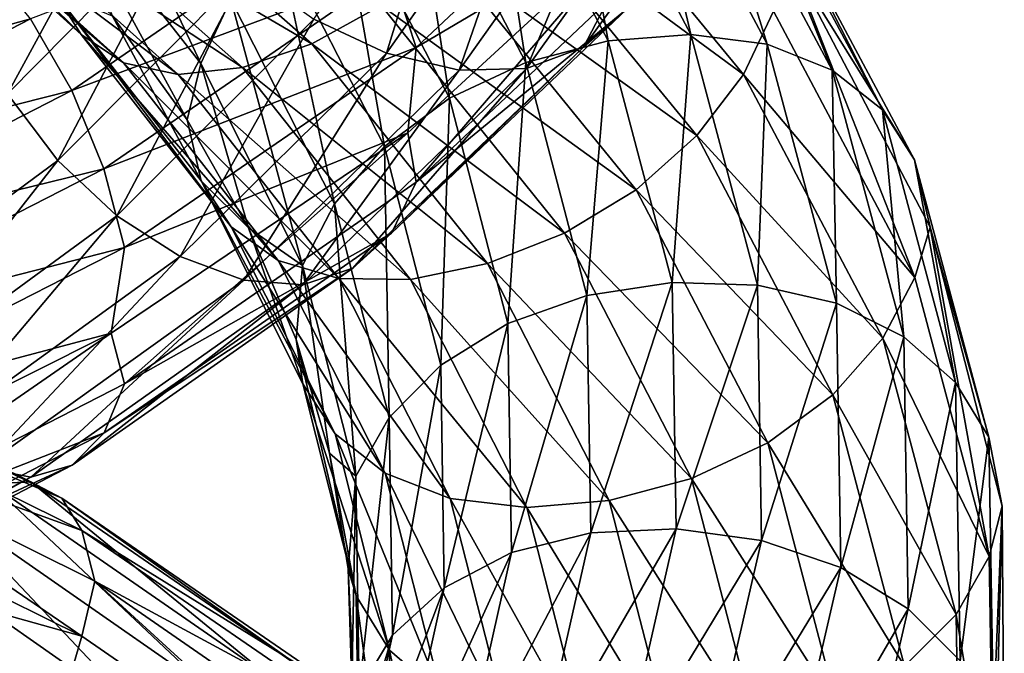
# Model space of a CAD drawing. Header units: metres. Extents: x -109 to 109, y -452 to 89.
# Tile 189 of 256: x 11 to 19, y -320 to -315. Entities that reach past the tile are written whole.
import ezdxf

# ---------------------------------------------------------------- set-up
doc = ezdxf.new("R2010")
doc.units = ezdxf.units.M
doc.layers.add('solid_K244270000C71_000_01', color=7, linetype='CONTINUOUS')

msp = doc.modelspace()

# ---------------------------------------------------------------- linework, layer by layer
at = {"layer": 'solid_K244270000C71_000_01'}
for points in [[(10.301637, -314.904724, 846.095886), (10.094054, -314.280579, 846.289795), (11.531868, -312.808899, 844.981628)], [(11.769019, -313.406952, 844.759827), (10.301637, -314.904724, 846.095886), (11.531868, -312.808899, 844.981628)], [(14.619587, -313.145691, 827.260925), (15.632985, -315.074341, 829.148071), (15.262187, -313.021301, 826.96521)], [(15.262187, -313.021301, 826.96521), (16.320129, -315.020447, 828.94574), (15.858481, -313.034637, 826.594543)], [(15.632985, -315.074341, 829.148071), (16.320129, -315.020447, 828.94574), (15.262187, -313.021301, 826.96521)], [(15.858481, -313.034637, 826.594543), (16.957756, -315.100983, 828.659973), (16.365774, -313.192078, 826.169312)], [(16.320129, -315.020447, 828.94574), (16.957756, -315.100983, 828.659973), (15.858481, -313.034637, 826.594543)], [(13.783134, -315.176483, 845.083313), (13.177569, -314.894775, 844.8172), (14.414374, -313.120392, 843.082275)], [(15.076777, -313.338013, 843.25708), (13.783134, -315.176483, 845.083313), (14.414374, -313.120392, 843.082275)], [(11.009986, -313.695526, 825.73175), (12.235402, -315.263306, 827.113342), (11.235078, -313.138184, 825.947754)], [(12.235402, -315.263306, 827.113342), (12.485546, -314.726776, 827.367676), (11.235078, -313.138184, 825.947754)], [(13.97722, -313.394928, 827.463379), (14.94609, -315.254639, 829.255554), (14.619587, -313.145691, 827.260925)], [(14.94609, -315.254639, 829.255554), (15.632985, -315.074341, 829.148071), (14.619587, -313.145691, 827.260925)], [(16.874733, -313.124054, 844.274231), (15.426821, -315.126984, 846.357544), (16.352888, -313.347931, 843.870361)], [(15.794184, -314.803802, 846.851746), (15.426821, -315.126984, 846.357544), (16.874733, -313.124054, 844.274231)], [(16.365774, -313.192078, 826.169312), (17.500214, -315.31781, 828.30481), (16.756882, -313.475067, 825.718933)], [(16.957756, -315.100983, 828.659973), (17.500214, -315.31781, 828.30481), (16.365774, -313.192078, 826.169312)], [(11.237995, -315.020721, 824.511719), (11.011544, -314.665314, 824.991943), (9.446282, -313.242859, 823.810303)], [(9.640544, -313.572449, 823.304749), (11.237995, -315.020721, 824.511719), (9.446282, -313.242859, 823.810303)], [(13.822262, -314.494232, 850.186829), (14.029845, -315.128601, 849.993225), (16.028278, -313.250031, 848.059631)], [(16.028278, -313.250031, 848.059631), (14.029845, -315.128601, 849.993225), (15.994979, -313.96814, 847.8703)], [(14.38848, -315.318695, 845.444031), (13.783134, -315.176483, 845.083313), (15.076777, -313.338013, 843.25708)], [(15.738938, -313.417694, 843.525024), (14.38848, -315.318695, 845.444031), (15.076777, -313.338013, 843.25708)], [(15.081542, -313.315735, 822.309631), (16.760124, -315.355103, 824.279175), (14.730755, -313.859436, 822.21051)], [(16.352888, -313.347931, 843.870361), (14.94975, -315.305206, 845.877075), (15.738938, -313.417694, 843.525024)], [(15.426821, -315.126984, 846.357544), (14.94975, -315.305206, 845.877075), (16.352888, -313.347931, 843.870361)], [(17.010269, -314.826141, 824.534485), (16.760124, -315.355103, 824.279175), (15.081542, -313.315735, 822.309631)], [(10.62425, -315.517029, 846.033264), (10.301637, -314.904724, 846.095886), (11.769019, -313.406952, 844.759827)], [(12.137587, -313.98114, 844.651062), (10.62425, -315.517029, 846.033264), (11.769019, -313.406952, 844.759827)], [(13.381623, -313.756042, 827.553955), (14.309208, -315.553192, 829.256653), (13.97722, -313.394928, 827.463379)], [(14.309208, -315.553192, 829.256653), (14.94609, -315.254639, 829.255554), (13.97722, -313.394928, 827.463379)], [(14.94975, -315.305206, 845.877075), (14.38848, -315.318695, 845.444031), (15.738938, -313.417694, 843.525024)], [(11.290398, -313.452789, 821.23822), (13.161233, -315.099396, 822.686584), (10.794352, -313.708466, 821.690063)], [(13.739265, -314.780457, 822.404236), (13.161233, -315.099396, 822.686584), (11.290398, -313.452789, 821.23822)], [(16.756882, -313.475067, 825.718933), (17.918432, -315.649109, 827.906006), (17.008537, -313.8591, 825.275085)], [(17.500214, -315.31781, 828.30481), (17.918432, -315.649109, 827.906006), (16.756882, -313.475067, 825.718933)], [(11.589932, -315.257385, 824.006348), (11.237995, -315.020721, 824.511719), (9.640544, -313.572449, 823.304749)], [(9.942454, -313.77121, 822.757202), (11.589932, -315.257385, 824.006348), (9.640544, -313.572449, 823.304749)], [(12.046418, -315.354156, 823.512329), (11.589932, -315.257385, 824.006348), (9.942454, -313.77121, 822.757202)], [(10.334051, -313.820282, 822.206604), (12.046418, -315.354156, 823.512329), (9.942454, -313.77121, 822.757202)], [(10.794352, -313.708466, 821.690063), (12.582991, -315.29715, 823.063782), (10.334051, -313.820282, 822.206604)], [(13.161233, -315.099396, 822.686584), (12.582991, -315.29715, 823.063782), (10.794352, -313.708466, 821.690063)], [(11.009986, -313.695526, 825.73175), (11.498612, -314.868713, 825.976379), (12.120542, -315.733459, 826.736633)], [(11.009986, -313.695526, 825.73175), (12.120542, -315.733459, 826.736633), (12.235402, -315.263306, 827.113342)], [(12.875377, -314.211456, 827.519226), (13.767869, -315.956787, 829.144348), (13.381623, -313.756042, 827.553955)], [(13.767869, -315.956787, 829.144348), (14.309208, -315.553192, 829.256653), (13.381623, -313.756042, 827.553955)], [(12.582991, -315.29715, 823.063782), (12.046418, -315.354156, 823.512329), (10.334051, -313.820282, 822.206604)], [(14.730755, -313.859436, 822.21051), (16.370295, -315.864227, 824.122925), (14.27521, -314.35965, 822.239868)], [(16.760124, -315.355103, 824.279175), (16.370295, -315.864227, 824.122925), (14.730755, -313.859436, 822.21051)], [(17.008537, -313.8591, 825.275085), (18.187531, -316.067291, 827.49231), (17.150328, -314.398499, 824.948181)], [(17.918432, -315.649109, 827.906006), (18.187531, -316.067291, 827.49231), (17.008537, -313.8591, 825.275085)], [(10.814235, -314.890137, 851.644897), (11.160169, -315.489136, 851.784607), (13.499648, -313.874817, 850.244324)], [(13.499648, -313.874817, 850.244324), (11.160169, -315.489136, 851.784607), (13.822262, -314.494232, 850.186829)], [(11.042701, -316.073303, 846.111877), (10.62425, -315.517029, 846.033264), (12.137587, -313.98114, 844.651062)], [(12.615642, -314.489624, 844.667786), (11.042701, -316.073303, 846.111877), (12.137587, -313.98114, 844.651062)], [(15.994979, -313.96814, 847.8703), (13.961836, -315.84314, 849.784302), (14.031274, -316.253876, 849.245789)], [(14.029845, -315.128601, 849.993225), (13.961836, -315.84314, 849.784302), (15.994979, -313.96814, 847.8703)], [(15.994979, -313.96814, 847.8703), (14.031274, -316.253876, 849.245789), (16.029911, -314.362885, 847.323914)], [(12.485546, -314.726776, 827.367676), (13.351017, -316.433685, 828.931335), (12.875377, -314.211456, 827.519226)], [(13.351017, -316.433685, 828.931335), (13.767869, -315.956787, 829.144348), (12.875377, -314.211456, 827.519226)], [(10.40761, -314.388062, 851.347839), (7.906001, -315.695831, 852.421448), (10.814235, -314.890137, 851.644897)], [(14.27521, -314.35965, 822.239868), (15.864047, -316.31662, 824.081116), (13.739265, -314.780457, 822.404236)], [(16.029911, -314.362885, 847.323914), (14.031274, -316.253876, 849.245789), (15.794184, -314.803802, 846.851746)], [(16.370295, -315.864227, 824.122925), (15.864047, -316.31662, 824.081116), (14.27521, -314.35965, 822.239868)], [(17.150328, -314.398499, 824.948181), (18.189383, -317.048584, 826.737854), (17.010269, -314.826141, 824.534485)], [(17.150328, -314.398499, 824.948181), (18.316015, -316.629761, 827.178162), (18.189383, -317.048584, 826.737854)], [(18.187531, -316.067291, 827.49231), (18.316015, -316.629761, 827.178162), (17.150328, -314.398499, 824.948181)], [(11.534567, -316.533264, 846.335571), (11.042701, -316.073303, 846.111877), (12.615642, -314.489624, 844.667786)], [(11.160169, -315.489136, 851.784607), (11.426873, -316.141724, 851.765808), (13.822262, -314.494232, 850.186829)], [(13.822262, -314.494232, 850.186829), (11.426873, -316.141724, 851.765808), (14.029845, -315.128601, 849.993225)], [(13.177569, -314.894775, 844.8172), (11.534567, -316.533264, 846.335571), (12.615642, -314.489624, 844.667786)], [(11.011544, -314.665314, 824.991943), (12.237134, -316.242004, 826.36377), (11.498612, -314.868713, 825.976379)], [(12.488789, -316.627045, 825.912292), (12.237134, -316.242004, 826.36377), (11.011544, -314.665314, 824.991943)], [(11.237995, -315.020721, 824.511719), (12.488789, -316.627045, 825.912292), (11.011544, -314.665314, 824.991943)], [(12.235402, -315.263306, 827.113342), (13.083533, -316.947449, 828.635498), (12.485546, -314.726776, 827.367676)], [(13.083533, -316.947449, 828.635498), (13.351017, -316.433685, 828.931335), (12.485546, -314.726776, 827.367676)], [(13.739265, -314.780457, 822.404236), (15.268452, -316.678802, 824.164124), (13.161233, -315.099396, 822.686584)], [(15.864047, -316.31662, 824.081116), (15.268452, -316.678802, 824.164124), (13.739265, -314.780457, 822.404236)], [(15.794184, -314.803802, 846.851746), (13.824937, -316.678436, 848.73584), (15.426821, -315.126984, 846.357544)], [(14.031274, -316.253876, 849.245789), (13.824937, -316.678436, 848.73584), (15.794184, -314.803802, 846.851746)], [(17.010269, -314.826141, 824.534485), (18.189383, -317.048584, 826.737854), (16.760124, -315.355103, 824.279175)], [(7.906001, -315.695831, 852.421448), (8.214889, -316.234863, 852.768921), (10.814235, -314.890137, 851.644897)], [(10.814235, -314.890137, 851.644897), (8.214889, -316.234863, 852.768921), (11.160169, -315.489136, 851.784607)], [(12.237134, -316.242004, 826.36377), (12.120542, -315.733459, 826.736633), (11.498612, -314.868713, 825.976379)], [(12.064629, -316.872772, 846.683105), (11.534567, -316.533264, 846.335571), (13.177569, -314.894775, 844.8172)], [(13.783134, -315.176483, 845.083313), (12.064629, -316.872772, 846.683105), (13.177569, -314.894775, 844.8172)], [(12.879897, -316.907104, 825.454773), (12.488789, -316.627045, 825.912292), (11.237995, -315.020721, 824.511719)], [(11.589932, -315.257385, 824.006348), (12.879897, -316.907104, 825.454773), (11.237995, -315.020721, 824.511719)], [(14.94609, -315.254639, 829.255554), (15.455264, -317.199219, 831.145081), (15.632985, -315.074341, 829.148071)], [(15.455264, -317.199219, 831.145081), (16.16556, -317.091797, 831.136963), (15.632985, -315.074341, 829.148071)], [(15.632985, -315.074341, 829.148071), (16.16556, -317.091797, 831.136963), (16.320129, -315.020447, 828.94574)], [(16.16556, -317.091797, 831.136963), (16.876112, -317.112457, 831.032471), (16.320129, -315.020447, 828.94574)], [(16.320129, -315.020447, 828.94574), (16.876112, -317.112457, 831.032471), (16.957756, -315.100983, 828.659973)], [(11.426873, -316.141724, 851.765808), (11.598482, -316.799652, 851.59491), (14.029845, -315.128601, 849.993225)], [(14.029845, -315.128601, 849.993225), (11.598482, -316.799652, 851.59491), (13.961836, -315.84314, 849.784302)], [(13.161233, -315.099396, 822.686584), (14.626083, -316.9328, 824.360535), (12.582991, -315.29715, 823.063782)], [(15.268452, -316.678802, 824.164124), (14.626083, -316.9328, 824.360535), (13.161233, -315.099396, 822.686584)], [(15.426821, -315.126984, 846.357544), (13.503377, -316.971985, 848.186829), (14.94975, -315.305206, 845.877075)], [(13.824937, -316.678436, 848.73584), (13.503377, -316.971985, 848.186829), (15.426821, -315.126984, 846.357544)], [(16.876112, -317.112457, 831.032471), (17.535463, -317.264008, 830.835632), (16.957756, -315.100983, 828.659973)], [(16.957756, -315.100983, 828.659973), (17.535463, -317.264008, 830.835632), (17.500214, -315.31781, 828.30481)], [(12.5945, -317.071503, 847.126587), (12.064629, -316.872772, 846.683105), (13.783134, -315.176483, 845.083313)], [(14.38848, -315.318695, 845.444031), (12.5945, -317.071503, 847.126587), (13.783134, -315.176483, 845.083313)], [(14.309208, -315.553192, 829.256653), (14.796685, -317.43161, 831.052429), (14.94609, -315.254639, 829.255554)], [(14.796685, -317.43161, 831.052429), (15.455264, -317.199219, 831.145081), (14.94609, -315.254639, 829.255554)], [(13.387189, -317.058472, 825.02478), (12.879897, -316.907104, 825.454773), (11.589932, -315.257385, 824.006348)], [(12.046418, -315.354156, 823.512329), (13.387189, -317.058472, 825.02478), (11.589932, -315.257385, 824.006348)], [(12.582991, -315.29715, 823.063782), (13.983483, -317.06424, 824.653259), (12.046418, -315.354156, 823.512329)], [(12.235402, -315.263306, 827.113342), (12.120542, -315.733459, 826.736633), (12.633032, -316.635284, 827.540771)], [(12.235402, -315.263306, 827.113342), (12.633032, -316.635284, 827.540771), (13.083533, -316.947449, 828.635498)], [(14.626083, -316.9328, 824.360535), (13.983483, -317.06424, 824.653259), (12.582991, -315.29715, 823.063782)], [(13.085789, -317.108887, 847.637939), (12.5945, -317.071503, 847.126587), (14.38848, -315.318695, 845.444031)], [(14.94975, -315.305206, 845.877075), (13.085789, -317.108887, 847.637939), (14.38848, -315.318695, 845.444031)], [(13.503377, -316.971985, 848.186829), (13.085789, -317.108887, 847.637939), (14.94975, -315.305206, 845.877075)], [(17.500214, -315.31781, 828.30481), (18.096399, -317.54361, 830.553833), (17.918432, -315.649109, 827.906006)], [(17.535463, -317.264008, 830.835632), (18.096399, -317.54361, 830.553833), (17.500214, -315.31781, 828.30481)], [(13.983483, -317.06424, 824.653259), (13.387189, -317.058472, 825.02478), (12.046418, -315.354156, 823.512329)], [(16.760124, -315.355103, 824.279175), (17.9219, -317.556305, 826.439697), (16.370295, -315.864227, 824.122925)], [(18.189383, -317.048584, 826.737854), (17.9219, -317.556305, 826.439697), (16.760124, -315.355103, 824.279175)], [(8.214889, -316.234863, 852.768921), (8.477672, -316.866516, 852.950195), (11.160169, -315.489136, 851.784607)], [(11.160169, -315.489136, 851.784607), (8.477672, -316.866516, 852.950195), (11.426873, -316.141724, 851.765808)], [(11.042701, -316.073303, 846.111877), (9.129008, -317.489594, 847.296936), (10.62425, -315.517029, 846.033264)], [(13.767869, -315.956787, 829.144348), (14.236904, -317.780457, 830.858826), (14.309208, -315.553192, 829.256653)], [(14.236904, -317.780457, 830.858826), (14.796685, -317.43161, 831.052429), (14.309208, -315.553192, 829.256653)], [(17.918432, -315.649109, 827.906006), (18.528866, -317.925934, 830.209045), (18.187531, -316.067291, 827.49231)], [(18.096399, -317.54361, 830.553833), (18.528866, -317.925934, 830.209045), (17.918432, -315.649109, 827.906006)], [(12.237134, -316.242004, 826.36377), (12.633032, -316.635284, 827.540771), (12.120542, -315.733459, 826.736633)], [(13.961836, -315.84314, 849.784302), (11.488463, -317.514099, 851.369934), (11.599664, -317.935211, 850.836975)], [(11.598482, -316.799652, 851.59491), (11.488463, -317.514099, 851.369934), (13.961836, -315.84314, 849.784302)], [(13.961836, -315.84314, 849.784302), (11.599664, -317.935211, 850.836975), (14.031274, -316.253876, 849.245789)], [(16.370295, -315.864227, 824.122925), (17.505047, -318.027588, 826.221497), (15.864047, -316.31662, 824.081116)], [(17.9219, -317.556305, 826.439697), (17.505047, -318.027588, 826.221497), (16.370295, -315.864227, 824.122925)], [(13.351017, -316.433685, 828.931335), (13.805851, -318.216705, 830.581543), (13.767869, -315.956787, 829.144348)], [(13.805851, -318.216705, 830.581543), (14.236904, -317.780457, 830.858826), (13.767869, -315.956787, 829.144348)], [(9.535634, -317.996674, 847.583618), (9.129008, -317.489594, 847.296936), (11.042701, -316.073303, 846.111877)], [(11.534567, -316.533264, 846.335571), (9.535634, -317.996674, 847.583618), (11.042701, -316.073303, 846.111877)], [(18.187531, -316.067291, 827.49231), (18.807133, -318.380219, 829.826904), (18.316015, -316.629761, 827.178162)], [(18.528866, -317.925934, 830.209045), (18.807133, -318.380219, 829.826904), (18.187531, -316.067291, 827.49231)], [(8.477672, -316.866516, 852.950195), (8.680271, -317.545654, 852.961853), (11.426873, -316.141724, 851.765808)], [(11.426873, -316.141724, 851.765808), (8.680271, -317.545654, 852.961853), (11.598482, -316.799652, 851.59491)], [(14.031274, -316.253876, 849.245789), (11.599664, -317.935211, 850.836975), (13.824937, -316.678436, 848.73584)], [(12.237134, -316.242004, 826.36377), (13.085384, -317.935974, 827.875427), (12.633032, -316.635284, 827.540771)], [(13.354484, -318.353485, 827.455261), (13.085384, -317.935974, 827.875427), (12.237134, -316.242004, 826.36377)], [(12.488789, -316.627045, 825.912292), (13.354484, -318.353485, 827.455261), (12.237134, -316.242004, 826.36377)], [(15.864047, -316.31662, 824.081116), (16.963709, -318.427521, 826.102478), (15.268452, -316.678802, 824.164124)], [(17.505047, -318.027588, 826.221497), (16.963709, -318.427521, 826.102478), (15.864047, -316.31662, 824.081116)], [(13.083533, -316.947449, 828.635498), (13.529255, -318.70636, 830.242188), (13.351017, -316.433685, 828.931335)], [(13.529255, -318.70636, 830.242188), (13.805851, -318.216705, 830.581543), (13.351017, -316.433685, 828.931335)], [(9.973837, -318.385925, 848.000244), (9.535634, -317.996674, 847.583618), (11.534567, -316.533264, 846.335571)], [(12.064629, -316.872772, 846.683105), (9.973837, -318.385925, 848.000244), (11.534567, -316.533264, 846.335571)], [(13.772703, -318.681183, 827.049683), (13.354484, -318.353485, 827.455261), (12.488789, -316.627045, 825.912292)], [(12.879897, -316.907104, 825.454773), (13.772703, -318.681183, 827.049683), (12.488789, -316.627045, 825.912292)], [(13.085384, -317.935974, 827.875427), (13.030739, -317.566284, 828.378662), (12.633032, -316.635284, 827.540771)], [(13.083533, -316.947449, 828.635498), (12.633032, -316.635284, 827.540771), (13.030739, -317.566284, 828.378662)], [(18.316015, -316.629761, 827.178162), (18.809048, -319.376495, 829.057983), (18.189383, -317.048584, 826.737854)], [(18.316015, -316.629761, 827.178162), (18.916643, -318.957794, 829.516235), (18.809048, -319.376495, 829.057983)], [(18.807133, -318.380219, 829.826904), (18.916643, -318.957794, 829.516235), (18.316015, -316.629761, 827.178162)], [(13.824937, -316.678436, 848.73584), (11.429085, -318.345551, 850.294739), (13.503377, -316.971985, 848.186829)], [(11.599664, -317.935211, 850.836975), (11.429085, -318.345551, 850.294739), (13.824937, -316.678436, 848.73584)], [(15.268452, -316.678802, 824.164124), (16.326826, -318.725464, 826.097168), (14.626083, -316.9328, 824.360535)], [(16.963709, -318.427521, 826.102478), (16.326826, -318.725464, 826.097168), (15.268452, -316.678802, 824.164124)], [(8.680271, -317.545654, 852.961853), (8.810631, -318.222382, 852.808594), (11.598482, -316.799652, 851.59491)], [(11.598482, -316.799652, 851.59491), (8.810631, -318.222382, 852.808594), (11.488463, -317.514099, 851.369934)], [(10.411881, -318.633331, 848.514038), (9.973837, -318.385925, 848.000244), (12.064629, -316.872772, 846.683105)], [(12.5945, -317.071503, 847.126587), (10.411881, -318.633331, 848.514038), (12.064629, -316.872772, 846.683105)], [(13.503377, -316.971985, 848.186829), (11.163251, -318.613403, 849.699036), (13.085789, -317.108887, 847.637939)], [(11.429085, -318.345551, 850.294739), (11.163251, -318.613403, 849.699036), (13.503377, -316.971985, 848.186829)], [(14.31516, -318.892426, 826.68927), (13.772703, -318.681183, 827.049683), (12.879897, -316.907104, 825.454773)], [(13.387189, -317.058472, 825.02478), (14.31516, -318.892426, 826.68927), (12.879897, -316.907104, 825.454773)], [(13.083533, -316.947449, 828.635498), (13.030739, -317.566284, 828.378662), (13.308364, -318.515625, 829.237671)], [(13.083533, -316.947449, 828.635498), (13.308364, -318.515625, 829.237671), (13.529255, -318.70636, 830.242188)], [(14.626083, -316.9328, 824.360535), (15.639931, -318.908264, 826.200317), (13.983483, -317.06424, 824.653259)], [(16.326826, -318.725464, 826.097168), (15.639931, -318.908264, 826.200317), (14.626083, -316.9328, 824.360535)], [(14.952787, -318.96698, 826.401367), (14.31516, -318.892426, 826.68927), (13.387189, -317.058472, 825.02478)], [(13.983483, -317.06424, 824.653259), (14.952787, -318.96698, 826.401367), (13.387189, -317.058472, 825.02478)], [(18.189383, -317.048584, 826.737854), (18.809048, -319.376495, 829.057983), (17.9219, -317.556305, 826.439697)], [(10.81803, -318.714569, 849.091919), (10.411881, -318.633331, 848.514038), (12.5945, -317.071503, 847.126587)], [(13.085789, -317.108887, 847.637939), (10.81803, -318.714569, 849.091919), (12.5945, -317.071503, 847.126587)], [(11.163251, -318.613403, 849.699036), (10.81803, -318.714569, 849.091919), (13.085789, -317.108887, 847.637939)], [(15.639931, -318.908264, 826.200317), (14.952787, -318.96698, 826.401367), (13.983483, -317.06424, 824.653259)], [(15.455264, -317.199219, 831.145081), (15.486699, -319.180054, 833.066284), (16.16556, -317.091797, 831.136963)], [(15.486699, -319.180054, 833.066284), (16.198441, -319.147247, 833.159058), (16.16556, -317.091797, 831.136963)], [(16.16556, -317.091797, 831.136963), (16.198441, -319.147247, 833.159058), (16.876112, -317.112457, 831.032471)], [(16.198441, -319.147247, 833.159058), (16.910439, -319.244202, 833.153809), (16.876112, -317.112457, 831.032471)], [(16.876112, -317.112457, 831.032471), (16.910439, -319.244202, 833.153809), (17.535463, -317.264008, 830.835632)], [(14.796685, -317.43161, 831.052429), (14.826781, -319.344696, 832.87854), (15.455264, -317.199219, 831.145081)], [(14.826781, -319.344696, 832.87854), (15.486699, -319.180054, 833.066284), (15.455264, -317.199219, 831.145081)], [(16.910439, -319.244202, 833.153809), (17.571129, -319.468475, 833.047241), (17.535463, -317.264008, 830.835632)], [(17.535463, -317.264008, 830.835632), (17.571129, -319.468475, 833.047241), (18.096399, -317.54361, 830.553833)], [(8.095018, -317.405396, 812.080627), (10.817824, -318.754242, 813.119202), (8.288473, -317.512085, 811.47583)], [(10.482503, -318.770264, 813.702698), (10.817824, -318.754242, 813.119202), (8.095018, -317.405396, 812.080627)], [(14.236904, -317.780457, 830.858826), (14.265862, -319.637482, 832.602478), (14.796685, -317.43161, 831.052429)], [(14.265862, -319.637482, 832.602478), (14.826781, -319.344696, 832.87854), (14.796685, -317.43161, 831.052429)], [(8.288473, -317.512085, 811.47583), (11.076348, -318.88913, 812.541504), (8.41295, -317.763245, 810.927856)], [(10.817824, -318.754242, 813.119202), (11.076348, -318.88913, 812.541504), (8.288473, -317.512085, 811.47583)], [(11.488463, -317.514099, 851.369934), (8.676813, -318.923767, 852.556213), (8.811528, -319.365723, 852.041748)], [(8.810631, -318.222382, 852.808594), (8.676813, -318.923767, 852.556213), (11.488463, -317.514099, 851.369934)], [(11.488463, -317.514099, 851.369934), (8.811528, -319.365723, 852.041748), (11.599664, -317.935211, 850.836975)], [(17.571129, -319.468475, 833.047241), (18.133207, -319.812286, 832.839905), (18.096399, -317.54361, 830.553833)], [(18.096399, -317.54361, 830.553833), (18.133207, -319.812286, 832.839905), (18.528866, -317.925934, 830.209045)], [(13.53117, -319.705261, 829.471191), (13.308364, -318.515625, 829.237671), (13.030739, -317.566284, 828.378662)], [(13.085384, -317.935974, 827.875427), (13.53117, -319.705261, 829.471191), (13.030739, -317.566284, 828.378662)], [(17.9219, -317.556305, 826.439697), (18.532452, -319.861755, 828.714966), (17.505047, -318.027588, 826.221497)], [(18.809048, -319.376495, 829.057983), (18.532452, -319.861755, 828.714966), (17.9219, -317.556305, 826.439697)], [(8.41295, -317.763245, 810.927856), (11.242693, -319.159912, 812.009033), (8.511023, -318.168427, 810.493958)], [(11.076348, -318.88913, 812.541504), (11.242693, -319.159912, 812.009033), (8.41295, -317.763245, 810.927856)], [(13.805851, -318.216705, 830.581543), (13.833932, -320.032104, 832.259888), (14.236904, -317.780457, 830.858826)], [(13.833932, -320.032104, 832.259888), (14.265862, -319.637482, 832.602478), (14.236904, -317.780457, 830.858826)], [(11.599664, -317.935211, 850.836975), (8.811528, -319.365723, 852.041748), (11.429085, -318.345551, 850.294739)], [(13.809436, -320.157135, 829.083801), (13.53117, -319.705261, 829.471191), (13.085384, -317.935974, 827.875427)], [(13.354484, -318.353485, 827.455261), (13.809436, -320.157135, 829.083801), (13.085384, -317.935974, 827.875427)], [(18.133207, -319.812286, 832.839905), (18.566553, -320.246826, 832.549866), (18.528866, -317.925934, 830.209045)], [(18.528866, -317.925934, 830.209045), (18.566553, -320.246826, 832.549866), (18.807133, -318.380219, 829.826904)], [(17.505047, -318.027588, 826.221497), (18.101398, -320.292969, 828.431885), (16.963709, -318.427521, 826.102478)], [(18.532452, -319.861755, 828.714966), (18.101398, -320.292969, 828.431885), (17.505047, -318.027588, 826.221497)], [(8.511023, -318.168427, 810.493958), (11.243837, -320.042084, 811.234497), (8.413806, -318.638428, 810.162048)], [(8.511023, -318.168427, 810.493958), (11.3518, -319.581482, 811.585205), (11.243837, -320.042084, 811.234497)], [(11.242693, -319.159912, 812.009033), (11.3518, -319.581482, 811.585205), (8.511023, -318.168427, 810.493958)], [(13.529255, -318.70636, 830.242188), (13.556772, -320.49704, 831.876404), (13.805851, -318.216705, 830.581543)], [(13.556772, -320.49704, 831.876404), (13.833932, -320.032104, 832.259888), (13.805851, -318.216705, 830.581543)], [(11.429085, -318.345551, 850.294739), (8.681951, -319.764313, 851.473633), (11.163251, -318.613403, 849.699036)], [(8.811528, -319.365723, 852.041748), (8.681951, -319.764313, 851.473633), (11.429085, -318.345551, 850.294739)], [(14.241902, -320.535126, 828.732666), (13.809436, -320.157135, 829.083801), (13.354484, -318.353485, 827.455261)], [(13.772703, -318.681183, 827.049683), (14.241902, -320.535126, 828.732666), (13.354484, -318.353485, 827.455261)], [(16.963709, -318.427521, 826.102478), (17.541616, -320.637451, 828.231934), (16.326826, -318.725464, 826.097168)], [(18.101398, -320.292969, 828.431885), (17.541616, -320.637451, 828.231934), (16.963709, -318.427521, 826.102478)], [(18.566553, -320.246826, 832.549866), (18.845385, -320.738007, 832.199707), (18.807133, -318.380219, 829.826904)], [(18.807133, -318.380219, 829.826904), (18.845385, -320.738007, 832.199707), (18.916643, -318.957794, 829.516235)], [(13.53117, -319.705261, 829.471191), (13.463611, -319.478577, 830.110596), (13.308364, -318.515625, 829.237671)], [(13.529255, -318.70636, 830.242188), (13.308364, -318.515625, 829.237671), (13.463611, -319.478577, 830.110596)], [(11.163251, -318.613403, 849.699036), (8.480014, -320.011261, 850.840698), (10.81803, -318.714569, 849.091919)], [(8.681951, -319.764313, 851.473633), (8.480014, -320.011261, 850.840698), (11.163251, -318.613403, 849.699036)], [(10.81803, -318.714569, 849.091919), (8.217772, -320.083466, 850.187317), (10.411881, -318.633331, 848.514038)], [(8.413806, -318.638428, 810.162048), (11.243837, -320.042084, 811.234497), (8.290077, -319.214874, 809.986145)], [(14.802839, -320.809692, 828.445068), (14.241902, -320.535126, 828.732666), (13.772703, -318.681183, 827.049683)], [(14.31516, -318.892426, 826.68927), (14.802839, -320.809692, 828.445068), (13.772703, -318.681183, 827.049683)], [(8.480014, -320.011261, 850.840698), (8.217772, -320.083466, 850.187317), (10.81803, -318.714569, 849.091919)], [(10.088351, -318.945831, 814.25354), (12.317123, -320.496399, 815.525269), (10.482503, -318.770264, 813.702698)], [(10.482503, -318.770264, 813.702698), (12.798354, -320.371918, 815.031677), (10.817824, -318.754242, 813.119202)], [(12.317123, -320.496399, 815.525269), (12.798354, -320.371918, 815.031677), (10.482503, -318.770264, 813.702698)], [(10.817824, -318.754242, 813.119202), (13.207757, -320.400787, 814.495239), (11.076348, -318.88913, 812.541504)], [(12.798354, -320.371918, 815.031677), (13.207757, -320.400787, 814.495239), (10.817824, -318.754242, 813.119202)], [(13.529255, -318.70636, 830.242188), (13.463611, -319.478577, 830.110596), (13.495816, -320.450165, 830.990234)], [(13.529255, -318.70636, 830.242188), (13.495816, -320.450165, 830.990234), (13.556772, -320.49704, 831.876404)], [(16.326826, -318.725464, 826.097168), (16.883039, -320.867493, 828.134216), (15.639931, -318.908264, 826.200317)], [(17.541616, -320.637451, 828.231934), (16.883039, -320.867493, 828.134216), (16.326826, -318.725464, 826.097168)], [(9.66359, -319.261932, 814.738403), (11.798523, -320.758698, 815.94696), (10.088351, -318.945831, 814.25354)], [(11.798523, -320.758698, 815.94696), (12.317123, -320.496399, 815.525269), (10.088351, -318.945831, 814.25354)], [(11.076348, -318.88913, 812.541504), (13.523395, -320.571899, 813.951904), (11.242693, -319.159912, 812.009033)], [(13.207757, -320.400787, 814.495239), (13.523395, -320.571899, 813.951904), (11.076348, -318.88913, 812.541504)], [(15.46219, -320.95694, 828.24469), (14.802839, -320.809692, 828.445068), (14.31516, -318.892426, 826.68927)], [(14.952787, -318.96698, 826.401367), (15.46219, -320.95694, 828.24469), (14.31516, -318.892426, 826.68927)], [(15.639931, -318.908264, 826.200317), (16.172743, -320.975067, 828.139709), (14.952787, -318.96698, 826.401367)], [(16.883039, -320.867493, 828.134216), (16.172743, -320.975067, 828.139709), (15.639931, -318.908264, 826.200317)], [(16.172743, -320.975067, 828.139709), (15.46219, -320.95694, 828.24469), (14.952787, -318.96698, 826.401367)], [(18.916643, -318.957794, 829.516235), (18.847305, -321.749512, 831.416016), (18.809048, -319.376495, 829.057983)], [(18.845385, -320.738007, 832.199707), (18.934977, -321.332214, 831.893127), (18.916643, -318.957794, 829.516235)], [(18.916643, -318.957794, 829.516235), (18.934977, -321.332214, 831.893127), (18.847305, -321.749512, 831.416016)], [(11.242693, -319.159912, 812.009033), (13.726489, -320.868011, 813.439148), (11.3518, -319.581482, 811.585205)], [(13.523395, -320.571899, 813.951904), (13.726489, -320.868011, 813.439148), (11.242693, -319.159912, 812.009033)], [(14.401538, -321.243622, 834.670471), (15.042529, -321.146179, 834.951721), (15.486699, -319.180054, 833.066284)], [(14.826781, -319.344696, 832.87854), (14.401538, -321.243622, 834.670471), (15.486699, -319.180054, 833.066284)], [(15.042529, -321.146179, 834.951721), (15.733856, -321.187469, 835.143738), (16.198441, -319.147247, 833.159058)], [(15.486699, -319.180054, 833.066284), (15.042529, -321.146179, 834.951721), (16.198441, -319.147247, 833.159058)], [(16.198441, -319.147247, 833.159058), (15.733856, -321.187469, 835.143738), (16.910439, -319.244202, 833.153809)], [(8.290077, -319.214874, 809.986145), (11.078491, -320.605164, 811.034973), (8.097255, -319.8284, 809.960938)], [(11.243837, -320.042084, 811.234497), (11.078491, -320.605164, 811.034973), (8.290077, -319.214874, 809.986145)], [(9.238983, -319.692749, 815.125061), (11.280109, -321.136719, 816.269226), (9.66359, -319.261932, 814.738403)], [(11.280109, -321.136719, 816.269226), (11.798523, -320.758698, 815.94696), (9.66359, -319.261932, 814.738403)], [(15.733856, -321.187469, 835.143738), (16.425434, -321.360077, 835.236145), (16.910439, -319.244202, 833.153809)], [(16.910439, -319.244202, 833.153809), (16.425434, -321.360077, 835.236145), (17.571129, -319.468475, 833.047241)], [(13.856706, -321.480713, 834.313293), (14.401538, -321.243622, 834.670471), (14.826781, -319.344696, 832.87854)], [(14.265862, -319.637482, 832.602478), (13.856706, -321.480713, 834.313293), (14.826781, -319.344696, 832.87854)], [(18.809048, -319.376495, 829.057983), (18.847305, -321.749512, 831.416016), (18.532452, -319.861755, 828.714966)], [(13.558692, -321.5065, 831.094238), (13.495816, -320.450165, 830.990234), (13.463611, -319.478577, 830.110596)], [(13.53117, -319.705261, 829.471191), (13.558692, -321.5065, 831.094238), (13.463611, -319.478577, 830.110596)], [(16.425434, -321.360077, 835.236145), (17.067175, -321.656464, 835.218201), (17.571129, -319.468475, 833.047241)], [(17.571129, -319.468475, 833.047241), (17.067175, -321.656464, 835.218201), (18.133207, -319.812286, 832.839905)], [(11.3518, -319.581482, 811.585205), (13.727887, -321.759369, 812.653931), (11.243837, -320.042084, 811.234497)], [(11.3518, -319.581482, 811.585205), (13.847959, -321.312531, 813.029358), (13.727887, -321.759369, 812.653931)], [(13.726489, -320.868011, 813.439148), (13.847959, -321.312531, 813.029358), (11.3518, -319.581482, 811.585205)], [(13.437163, -321.833984, 833.906494), (13.856706, -321.480713, 834.313293), (14.265862, -319.637482, 832.602478)], [(13.833932, -320.032104, 832.259888), (13.437163, -321.833984, 833.906494), (14.265862, -319.637482, 832.602478)], [(8.845292, -320.212158, 815.380798), (10.799442, -321.608032, 816.464111), (9.238983, -319.692749, 815.125061)], [(10.799442, -321.608032, 816.464111), (11.280109, -321.136719, 816.269226), (9.238983, -319.692749, 815.125061)], [(13.837524, -321.993469, 830.740173), (13.558692, -321.5065, 831.094238), (13.53117, -319.705261, 829.471191)], [(13.809436, -320.157135, 829.083801), (13.837524, -321.993469, 830.740173), (13.53117, -319.705261, 829.471191)], [(8.097255, -319.8284, 809.960938), (10.820812, -321.195557, 810.976074), (7.846849, -320.436676, 810.094055)], [(11.078491, -320.605164, 811.034973), (10.820812, -321.195557, 810.976074), (8.097255, -319.8284, 809.960938)], [(17.067175, -321.656464, 835.218201), (17.613132, -322.063965, 835.084106), (18.133207, -319.812286, 832.839905)], [(18.133207, -319.812286, 832.839905), (17.613132, -322.063965, 835.084106), (18.566553, -320.246826, 832.549866)], [(18.532452, -319.861755, 828.714966), (18.570145, -322.211761, 831.027466), (18.101398, -320.292969, 828.431885)], [(18.847305, -321.749512, 831.416016), (18.570145, -322.211761, 831.027466), (18.532452, -319.861755, 828.714966)], [(11.243837, -320.042084, 811.234497), (13.727887, -321.759369, 812.653931), (11.078491, -320.605164, 811.034973)], [(13.167954, -322.274384, 833.479492), (13.437163, -321.833984, 833.906494), (13.833932, -320.032104, 832.259888)], [(13.556772, -320.49704, 831.876404), (13.167954, -322.274384, 833.479492), (13.833932, -320.032104, 832.259888)], [(14.27087, -322.422943, 830.444214), (13.837524, -321.993469, 830.740173), (13.809436, -320.157135, 829.083801)], [(14.241902, -320.535126, 828.732666), (14.27087, -322.422943, 830.444214), (13.809436, -320.157135, 829.083801)]]:
    msp.add_3dface(points, dxfattribs=at)

doc.saveas('drawing.dxf')
